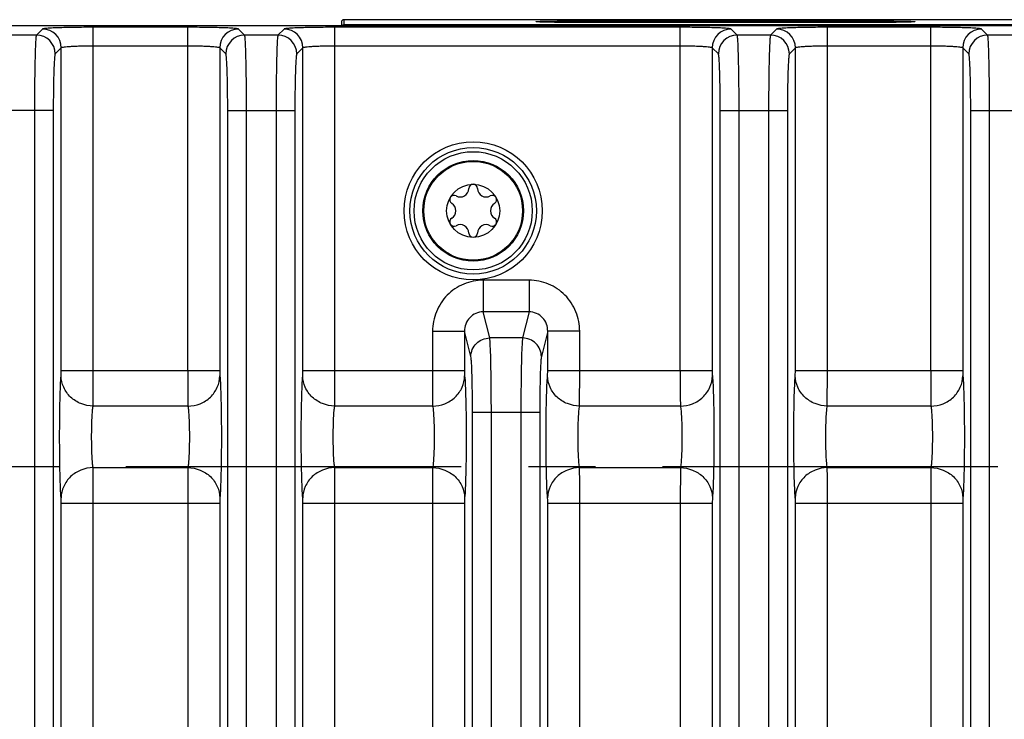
# Model space of a CAD drawing. Header units: inches. Extents: x 0 to 34, y 0 to 22.
# Tile 73 of 133: x 14.7 to 16.8, y 5.2 to 6.6. Entities that reach past the tile are written whole.
import ezdxf

# ---------------------------------------------------------------- set-up
doc = ezdxf.new("R2010")
doc.units = ezdxf.units.IN
doc.header["$LTSCALE"] = 1.87
doc.header["$MEASUREMENT"] = 0
doc.linetypes.add('CENTER', pattern=[0.6, 0.375, -0.075, 0.075, -0.075])
doc.layers.get('0').update_dxf_attribs({"linetype": 'CONTINUOUS'})
doc.layers.add('02___PRT_ALL_AXES', color=7, linetype='CONTINUOUS')
doc.layers.add('COSMETIC', color=7, linetype='CONTINUOUS')

msp = doc.modelspace()

# ---------------------------------------------------------------- linework, layer by layer
at = {"color": 7, "linetype": 'CONTINUOUS'}
for p, q in [((15.4209, 6.6497), (15.4207, 6.6389)), ((24.2428, 6.6497), (15.4209, 6.6497)), ((12.5547, 6.6373), (24.2326, 6.6373)), ((14.7909, 6.6302), (14.7781, 6.6175)), ((14.8971, 5.9164), (14.8971, 6.6338)), ((15.0945, 6.6338), (14.8971, 6.6338)), ((15.0945, 5.9164), (15.0945, 6.6338)), ((15.2135, 6.6175), (15.2008, 6.6302)), ((15.296, 6.6302), (15.2832, 6.6175)), ((15.4022, 5.9164), (15.4022, 6.6338)), ((16.1242, 6.6338), (15.4022, 6.6338)), ((15.4159, 6.6448), (15.4157, 6.6373)), ((24.232, 6.6389), (15.4207, 6.6389)), ((15.4207, 6.6389), (15.4207, 6.6373)), ((15.9235, 6.6473), (15.9235, 6.6438)), ((15.9235, 6.6473), (16.5141, 6.6473)), ((16.5141, 6.6438), (15.9235, 6.6438)), ((16.1242, 5.9164), (16.1242, 6.6338)), ((16.2432, 6.6175), (16.2305, 6.6302)), ((16.3257, 6.6302), (16.3129, 6.6175)), ((16.4319, 5.9164), (16.4319, 6.6338)), ((16.6479, 6.6338), (16.4319, 6.6338)), ((16.5141, 6.6473), (16.5141, 6.6438)), ((16.6479, 5.9164), (16.6479, 6.6338)), ((16.7668, 6.6175), (16.7541, 6.6302)), ((14.7781, 6.6175), (14.7084, 6.6175)), ((15.2832, 6.6175), (15.2135, 6.6175)), ((16.3129, 6.6175), (16.2432, 6.6175)), ((16.8366, 6.6175), (16.7668, 6.6175)), ((14.8302, 6.5909), (14.8175, 6.5781)), ((14.8302, 5.9164), (14.8302, 6.5909)), ((15.0945, 6.5945), (14.8971, 6.5945)), ((15.1614, 6.5909), (15.1614, 5.9164)), ((15.1742, 6.5781), (15.1614, 6.5909)), ((15.3353, 6.5909), (15.3226, 6.5781)), ((15.3353, 5.9164), (15.3353, 6.5909)), ((16.1242, 6.5945), (15.4022, 6.5945)), ((16.1911, 6.5909), (16.1911, 5.9164)), ((16.2039, 6.5781), (16.1911, 6.5909)), ((16.365, 6.5909), (16.3523, 6.5781)), ((16.365, 5.9164), (16.365, 6.5909)), ((16.6479, 6.5945), (16.4319, 6.5945)), ((16.7147, 6.5909), (16.7147, 5.9164)), ((16.7275, 6.5781), (16.7147, 6.5909)), ((14.8135, 6.4601), (14.673, 6.4601)), ((14.7741, 6.4601), (14.7741, 3.3703)), ((14.8135, 6.4601), (14.8135, 3.3703)), ((15.1782, 3.3703), (15.1782, 6.4601)), ((15.1782, 6.4601), (15.3186, 6.4601)), ((15.2175, 3.3703), (15.2175, 6.4601)), ((15.2793, 6.4601), (15.2793, 3.3703)), ((15.3186, 6.4601), (15.3186, 3.3703)), ((16.2078, 3.3703), (16.2078, 6.4601)), ((16.2078, 6.4601), (16.3483, 6.4601)), ((16.2472, 3.3703), (16.2472, 6.4601)), ((16.3089, 6.4601), (16.3089, 3.3703)), ((16.3483, 6.4601), (16.3483, 3.3703)), ((16.7315, 3.3703), (16.7315, 6.4601)), ((16.7315, 6.4601), (16.8719, 6.4601)), ((16.7708, 3.3703), (16.7708, 6.4601)), ((15.7122, 6.1053), (15.7122, 6.039)), ((15.8082, 6.1053), (15.7122, 6.1053)), ((15.8082, 6.1053), (15.8082, 6.039)), ((15.7258, 5.9844), (15.7122, 6.039)), ((15.8082, 6.039), (15.7122, 6.039)), ((15.8082, 6.039), (15.7946, 5.9844)), ((15.6064, 5.9984), (15.6064, 5.9164)), ((15.6064, 5.9984), (15.6732, 5.9984)), ((15.6732, 5.9984), (15.6732, 5.9164)), ((15.6864, 5.9454), (15.6732, 5.9984)), ((15.8471, 5.9984), (15.834, 5.9454)), ((15.8471, 5.9164), (15.8471, 5.9984)), ((15.914, 5.9984), (15.8471, 5.9984)), ((15.914, 5.9164), (15.914, 5.9984)), ((15.7946, 5.9844), (15.7258, 5.9844)), ((14.8299, 5.9052), (14.8302, 5.9164)), ((14.8302, 5.9164), (15.1614, 5.9164)), ((14.8968, 5.8421), (14.8971, 5.9164)), ((15.3351, 5.9052), (15.3353, 5.9164)), ((15.3353, 5.9164), (15.6732, 5.9164)), ((15.4019, 5.8421), (15.4022, 5.9164)), ((15.8469, 5.9052), (15.8471, 5.9164)), ((15.8471, 5.9164), (16.1911, 5.9164)), ((15.9138, 5.8421), (15.914, 5.9164)), ((16.3647, 5.9052), (16.365, 5.9164)), ((16.365, 5.9164), (16.7147, 5.9164)), ((16.4316, 5.8421), (16.4319, 5.9164)), ((15.0948, 5.8421), (14.8968, 5.8421)), ((15.6066, 5.8421), (15.4019, 5.8421)), ((15.69, 4.0019), (15.69, 5.8285)), ((15.8304, 5.8285), (15.69, 5.8285)), ((15.7293, 4.0019), (15.7293, 5.8285)), ((15.7911, 5.8285), (15.7911, 4.0019)), ((15.8304, 5.8285), (15.8304, 4.0019)), ((16.1245, 5.8421), (15.9138, 5.8421)), ((16.6481, 5.8421), (16.4316, 5.8421)), ((14.8968, 5.7133), (15.0948, 5.7133)), ((15.0948, 5.7133), (15.0945, 5.639)), ((15.4019, 5.7133), (15.6066, 5.7133)), ((15.6066, 5.7133), (15.6064, 5.639)), ((15.9138, 5.7133), (16.1245, 5.7133)), ((16.1245, 5.7133), (16.1242, 5.639)), ((16.4316, 5.7133), (16.6481, 5.7133)), ((16.6481, 5.7133), (16.6479, 5.639)), ((15.1617, 5.6501), (15.1614, 5.639)), ((15.6735, 5.6501), (15.6732, 5.639)), ((16.1914, 5.6501), (16.1911, 5.639)), ((16.715, 5.6501), (16.7147, 5.639)), ((14.8302, 4.1914), (14.8302, 5.639)), ((14.8302, 5.639), (15.1614, 5.639)), ((14.8971, 4.1914), (14.8971, 5.639)), ((15.0945, 5.639), (15.0945, 4.1914)), ((15.1614, 5.639), (15.1614, 4.1914)), ((15.3353, 4.1914), (15.3353, 5.639)), ((15.3353, 5.639), (15.6732, 5.639)), ((15.4022, 4.1914), (15.4022, 5.639)), ((15.6064, 5.639), (15.6064, 4.1914)), ((15.6732, 5.639), (15.6732, 4.1914)), ((15.8471, 4.1914), (15.8471, 5.639)), ((15.8471, 5.639), (16.1911, 5.639)), ((15.914, 4.1914), (15.914, 5.639)), ((16.1242, 5.639), (16.1242, 4.1914)), ((16.1911, 5.639), (16.1911, 4.1914)), ((16.365, 4.1914), (16.365, 5.639)), ((16.365, 5.639), (16.7147, 5.639)), ((16.4319, 4.1914), (16.4319, 5.639)), ((16.6479, 5.639), (16.6479, 4.1914)), ((16.7147, 5.639), (16.7147, 4.1914))]:
    msp.add_line(p, q, dxfattribs=at)
for radius in [0.1445, 0.1236, 0.1053, 0.1033, 0.0555]:
    msp.add_circle((15.6913, 6.2502), radius, dxfattribs=at)
for centre, radius, start, end in [((15.4209, 6.6447), 0.005, 89.996, 178.9951), ((14.7908, 6.5908), 0.0394, 0.0842, 89.9158), ((15.2008, 6.5908), 0.0394, 90.0842, 179.9158), ((15.2959, 6.5908), 0.0394, 0.0842, 89.9158), ((15.4207, 6.6339), 0.005, 89.9984, 136.727), ((16.2305, 6.5908), 0.0394, 90.0842, 179.9158), ((16.3256, 6.5908), 0.0394, 0.0842, 89.9158), ((16.7541, 6.5908), 0.0394, 90.0842, 179.9158), ((14.7781, 6.5781), 0.0394, 0.0842, 89.9158), ((15.2136, 6.5781), 0.0394, 90.0842, 179.9158), ((15.2832, 6.5781), 0.0394, 0.0842, 89.9158), ((16.2433, 6.5781), 0.0394, 90.0842, 179.9158), ((16.3129, 6.5781), 0.0394, 0.0842, 89.9158), ((16.7669, 6.5781), 0.0394, 90.0842, 179.9158), ((15.6913, 6.2965), 0.00906, 1.6303, 178.3697), ((15.6512, 6.2733), 0.00906, 61.6303, 238.3697), ((15.6641, 6.2972), 0.0181, 241.6303, 358.3697), ((15.7185, 6.2972), 0.0181, 181.6303, 298.3697), ((15.7314, 6.2733), 0.00906, 301.6303, 118.3697), ((15.637, 6.2502), 0.0181, 301.6303, 58.3697), ((15.7456, 6.2502), 0.0181, 121.6303, 238.3697), ((15.6512, 6.2271), 0.00906, 121.6303, 298.3697), ((15.6641, 6.2032), 0.0181, 1.6303, 118.3697), ((15.7185, 6.2032), 0.0181, 61.6303, 178.3697), ((15.7314, 6.2271), 0.00906, 241.6303, 58.3697), ((15.6913, 6.2039), 0.00906, 181.6303, 358.3697)]:
    msp.add_arc(centre, radius, start, end, dxfattribs=at)
for points, knots in [([(14.8971, 6.6338), (14.8838, 6.6338), (14.8645, 6.6337), (14.8399, 6.6332), (14.8242, 6.6328), (14.8111, 6.6323), (14.8021, 6.6318), (14.7966, 6.6313), (14.7938, 6.631), (14.792, 6.6307), (14.7911, 6.6304), (14.7909, 6.6302)], [0, 0, 0, 0, 0.374119, 0.543968, 0.693877, 0.818356, 0.912859, 0.947756, 0.973996, 0.991383, 1, 1, 1, 1]), ([(15.2008, 6.6302), (15.2006, 6.6304), (15.1996, 6.6307), (15.1978, 6.631), (15.195, 6.6313), (15.1896, 6.6318), (15.1806, 6.6323), (15.1675, 6.6328), (15.1517, 6.6332), (15.1271, 6.6337), (15.1078, 6.6338), (15.0945, 6.6338)], [0, 0, 0, 0, 0.008597, 0.025964, 0.052179, 0.087061, 0.18149, 0.305911, 0.455827, 0.625676, 1, 1, 1, 1]), ([(15.4022, 6.6338), (15.389, 6.6338), (15.3697, 6.6337), (15.345, 6.6332), (15.3293, 6.6328), (15.3162, 6.6323), (15.3072, 6.6318), (15.3017, 6.6313), (15.2989, 6.631), (15.2972, 6.6307), (15.2962, 6.6304), (15.296, 6.6302)], [0, 0, 0, 0, 0.374119, 0.543968, 0.693877, 0.818356, 0.912859, 0.947756, 0.973996, 0.991383, 1, 1, 1, 1]), ([(15.8229, 6.6455), (15.8229, 6.6456), (15.8234, 6.6457), (15.8238, 6.6458), (15.8247, 6.6459), (15.8257, 6.646), (15.8275, 6.6461), (15.8304, 6.6462), (15.8345, 6.6464), (15.8396, 6.6465), (15.8454, 6.6467), (15.8547, 6.6468), (15.8679, 6.647), (15.8852, 6.6472), (15.904, 6.6473), (15.917, 6.6473), (15.9235, 6.6473)], [0, 0, 0, 0, 0.003636, 0.008994, 0.016773, 0.026965, 0.03955, 0.071776, 0.113136, 0.163228, 0.221576, 0.287618, 0.439913, 0.614301, 0.804287, 1, 1, 1, 1]), ([(15.9235, 6.6438), (15.9171, 6.6438), (15.9044, 6.6438), (15.886, 6.6439), (15.8714, 6.644), (15.8605, 6.6442), (15.8533, 6.6443), (15.8467, 6.6444), (15.8408, 6.6446), (15.8357, 6.6447), (15.8314, 6.6448), (15.8284, 6.645), (15.8264, 6.6451), (15.8252, 6.6452), (15.8243, 6.6453), (15.8237, 6.6453), (15.8232, 6.6454), (15.823, 6.6455), (15.8229, 6.6455)], [0, 0, 0, 0, 0.191597, 0.377824, 0.549417, 0.627753, 0.700256, 0.766188, 0.824878, 0.875779, 0.918432, 0.95244, 0.966098, 0.977483, 0.98657, 0.993345, 0.997804, 1, 1, 1, 1]), ([(16.2305, 6.6302), (16.2303, 6.6304), (16.2293, 6.6307), (16.2275, 6.631), (16.2247, 6.6313), (16.2192, 6.6318), (16.2103, 6.6323), (16.1972, 6.6328), (16.1814, 6.6332), (16.1568, 6.6337), (16.1375, 6.6338), (16.1242, 6.6338)], [0, 0, 0, 0, 0.008597, 0.025964, 0.052179, 0.087061, 0.18149, 0.305911, 0.455827, 0.625676, 1, 1, 1, 1]), ([(16.4319, 6.6338), (16.4186, 6.6338), (16.3993, 6.6337), (16.3747, 6.6332), (16.359, 6.6328), (16.3459, 6.6323), (16.3369, 6.6318), (16.3314, 6.6313), (16.3286, 6.631), (16.3269, 6.6307), (16.3259, 6.6304), (16.3257, 6.6302)], [0, 0, 0, 0, 0.374119, 0.543968, 0.693877, 0.818356, 0.912859, 0.947756, 0.973996, 0.991383, 1, 1, 1, 1]), ([(16.5141, 6.6473), (16.5206, 6.6473), (16.5336, 6.6473), (16.5524, 6.6472), (16.5697, 6.647), (16.5829, 6.6468), (16.5922, 6.6467), (16.598, 6.6465), (16.603, 6.6464), (16.6072, 6.6462), (16.6101, 6.6461), (16.6119, 6.646), (16.6129, 6.6459), (16.6138, 6.6458), (16.6142, 6.6457), (16.6147, 6.6456), (16.6147, 6.6455)], [0, 0, 0, 0, 0.195826, 0.385808, 0.560148, 0.712431, 0.778462, 0.836799, 0.886882, 0.928236, 0.960456, 0.97304, 0.98323, 0.991008, 0.996364, 1, 1, 1, 1]), ([(16.6147, 6.6455), (16.6146, 6.6455), (16.6144, 6.6454), (16.6139, 6.6453), (16.6133, 6.6453), (16.6124, 6.6452), (16.6112, 6.6451), (16.6092, 6.645), (16.6062, 6.6448), (16.6019, 6.6447), (16.5968, 6.6446), (16.5909, 6.6444), (16.5843, 6.6443), (16.577, 6.6442), (16.5662, 6.644), (16.5516, 6.6439), (16.5332, 6.6438), (16.5205, 6.6438), (16.5141, 6.6438)], [0, 0, 0, 0, 0.002196, 0.006656, 0.013431, 0.02252, 0.033907, 0.047568, 0.081581, 0.12424, 0.17515, 0.233851, 0.299794, 0.372301, 0.450644, 0.622288, 0.808515, 1, 1, 1, 1]), ([(16.7541, 6.6302), (16.7539, 6.6304), (16.7529, 6.6307), (16.7511, 6.631), (16.7484, 6.6313), (16.7429, 6.6318), (16.7339, 6.6323), (16.7208, 6.6328), (16.7051, 6.6332), (16.6804, 6.6337), (16.6611, 6.6338), (16.6479, 6.6338)], [0, 0, 0, 0, 0.008597, 0.025964, 0.052179, 0.087061, 0.18149, 0.305911, 0.455827, 0.625676, 1, 1, 1, 1]), ([(14.7781, 6.6175), (14.7779, 6.6171), (14.7777, 6.6157), (14.7772, 6.6131), (14.7769, 6.609), (14.7764, 6.6008), (14.7758, 6.5875), (14.7752, 6.5682), (14.7748, 6.5448), (14.7743, 6.5084), (14.7741, 6.4798), (14.7741, 6.4601)], [0, 0, 0, 0, 0.008329, 0.02557, 0.051712, 0.086556, 0.180988, 0.305477, 0.455483, 0.625443, 1, 1, 1, 1]), ([(15.2175, 6.4601), (15.2175, 6.4798), (15.2174, 6.5084), (15.2169, 6.5448), (15.2164, 6.5682), (15.2158, 6.5875), (15.2153, 6.6008), (15.2147, 6.609), (15.2144, 6.6131), (15.214, 6.6157), (15.2138, 6.6171), (15.2135, 6.6175)], [0, 0, 0, 0, 0.374557, 0.544517, 0.694523, 0.819012, 0.913444, 0.948288, 0.97443, 0.991671, 1, 1, 1, 1]), ([(15.2832, 6.6175), (15.283, 6.6171), (15.2828, 6.6157), (15.2824, 6.6131), (15.282, 6.609), (15.2815, 6.6008), (15.2809, 6.5875), (15.2804, 6.5682), (15.2799, 6.5448), (15.2794, 6.5084), (15.2793, 6.4798), (15.2793, 6.4601)], [0, 0, 0, 0, 0.008329, 0.02557, 0.051712, 0.086556, 0.180988, 0.305477, 0.455483, 0.625443, 1, 1, 1, 1]), ([(16.2472, 6.4601), (16.2472, 6.4798), (16.2471, 6.5084), (16.2466, 6.5448), (16.2461, 6.5682), (16.2455, 6.5875), (16.245, 6.6008), (16.2444, 6.609), (16.2441, 6.6131), (16.2437, 6.6157), (16.2435, 6.6171), (16.2432, 6.6175)], [0, 0, 0, 0, 0.374557, 0.544517, 0.694523, 0.819012, 0.913444, 0.948288, 0.97443, 0.991671, 1, 1, 1, 1]), ([(16.3129, 6.6175), (16.3127, 6.6171), (16.3125, 6.6157), (16.312, 6.6131), (16.3117, 6.609), (16.3112, 6.6008), (16.3106, 6.5875), (16.31, 6.5682), (16.3096, 6.5448), (16.3091, 6.5084), (16.3089, 6.4798), (16.3089, 6.4601)], [0, 0, 0, 0, 0.008329, 0.02557, 0.051712, 0.086556, 0.180988, 0.305477, 0.455483, 0.625443, 1, 1, 1, 1]), ([(16.7708, 6.4601), (16.7708, 6.4798), (16.7707, 6.5084), (16.7702, 6.5448), (16.7697, 6.5682), (16.7691, 6.5875), (16.7686, 6.6008), (16.768, 6.609), (16.7677, 6.6131), (16.7673, 6.6157), (16.7671, 6.6171), (16.7668, 6.6175)], [0, 0, 0, 0, 0.374557, 0.544517, 0.694523, 0.819012, 0.913444, 0.948288, 0.97443, 0.991671, 1, 1, 1, 1]), ([(14.8971, 6.5945), (14.8887, 6.5945), (14.8766, 6.5943), (14.8611, 6.5939), (14.8512, 6.5935), (14.843, 6.5929), (14.8366, 6.5924), (14.8328, 6.5917), (14.8305, 6.5914), (14.8302, 6.5909)], [0, 0, 0, 0, 0.373447, 0.54299, 0.692643, 0.816964, 0.91148, 0.97293, 1, 1, 1, 1]), ([(15.1614, 6.5909), (15.1611, 6.5914), (15.1588, 6.5917), (15.1551, 6.5924), (15.1487, 6.5929), (15.1405, 6.5935), (15.1306, 6.5939), (15.1151, 6.5943), (15.1029, 6.5945), (15.0945, 6.5945)], [0, 0, 0, 0, 0.027052, 0.088466, 0.182908, 0.307182, 0.456838, 0.626375, 1, 1, 1, 1]), ([(15.4022, 6.5945), (15.3939, 6.5945), (15.3817, 6.5943), (15.3662, 6.5939), (15.3563, 6.5935), (15.3481, 6.5929), (15.3417, 6.5924), (15.3379, 6.5917), (15.3357, 6.5914), (15.3353, 6.5909)], [0, 0, 0, 0, 0.373447, 0.54299, 0.692643, 0.816964, 0.91148, 0.97293, 1, 1, 1, 1]), ([(16.1911, 6.5909), (16.1908, 6.5914), (16.1885, 6.5917), (16.1848, 6.5924), (16.1784, 6.5929), (16.1702, 6.5935), (16.1603, 6.5939), (16.1448, 6.5943), (16.1326, 6.5945), (16.1242, 6.5945)], [0, 0, 0, 0, 0.027052, 0.088466, 0.182908, 0.307182, 0.456838, 0.626375, 1, 1, 1, 1]), ([(16.4319, 6.5945), (16.4235, 6.5945), (16.4114, 6.5943), (16.3959, 6.5939), (16.386, 6.5935), (16.3778, 6.5929), (16.3714, 6.5924), (16.3676, 6.5917), (16.3653, 6.5914), (16.365, 6.5909)], [0, 0, 0, 0, 0.373447, 0.54299, 0.692643, 0.816964, 0.91148, 0.97293, 1, 1, 1, 1]), ([(16.7147, 6.5909), (16.7144, 6.5914), (16.7121, 6.5917), (16.7084, 6.5924), (16.702, 6.5929), (16.6938, 6.5935), (16.6839, 6.5939), (16.6684, 6.5943), (16.6562, 6.5945), (16.6479, 6.5945)], [0, 0, 0, 0, 0.027052, 0.088466, 0.182908, 0.307182, 0.456838, 0.626375, 1, 1, 1, 1]), ([(14.8175, 6.5781), (14.8172, 6.5779), (14.817, 6.5768), (14.8166, 6.5749), (14.8163, 6.5718), (14.8157, 6.5657), (14.8152, 6.5557), (14.8146, 6.5411), (14.8141, 6.5236), (14.8136, 6.4963), (14.8135, 6.4748), (14.8135, 6.4601)], [0, 0, 0, 0, 0.008604, 0.025967, 0.052176, 0.087054, 0.181481, 0.305903, 0.455824, 0.625684, 1, 1, 1, 1]), ([(15.1782, 6.4601), (15.1782, 6.4748), (15.178, 6.4963), (15.1775, 6.5236), (15.1771, 6.5411), (15.1765, 6.5557), (15.1759, 6.5657), (15.1754, 6.5718), (15.1751, 6.5749), (15.1747, 6.5768), (15.1744, 6.5779), (15.1742, 6.5781)], [0, 0, 0, 0, 0.374316, 0.544176, 0.694097, 0.818519, 0.912946, 0.947824, 0.974033, 0.991396, 1, 1, 1, 1]), ([(15.3226, 6.5781), (15.3224, 6.5779), (15.3221, 6.5768), (15.3217, 6.5749), (15.3214, 6.5718), (15.3208, 6.5657), (15.3203, 6.5557), (15.3197, 6.5411), (15.3192, 6.5236), (15.3187, 6.4963), (15.3186, 6.4748), (15.3186, 6.4601)], [0, 0, 0, 0, 0.008604, 0.025967, 0.052176, 0.087054, 0.181481, 0.305903, 0.455824, 0.625684, 1, 1, 1, 1]), ([(16.2078, 6.4601), (16.2078, 6.4748), (16.2077, 6.4963), (16.2072, 6.5236), (16.2068, 6.5411), (16.2062, 6.5557), (16.2056, 6.5657), (16.2051, 6.5718), (16.2047, 6.5749), (16.2043, 6.5768), (16.2041, 6.5779), (16.2039, 6.5781)], [0, 0, 0, 0, 0.374316, 0.544176, 0.694097, 0.818519, 0.912946, 0.947824, 0.974033, 0.991396, 1, 1, 1, 1]), ([(16.3523, 6.5781), (16.352, 6.5779), (16.3518, 6.5768), (16.3514, 6.5749), (16.3511, 6.5718), (16.3505, 6.5657), (16.35, 6.5557), (16.3494, 6.5411), (16.3489, 6.5236), (16.3484, 6.4963), (16.3483, 6.4748), (16.3483, 6.4601)], [0, 0, 0, 0, 0.008604, 0.025967, 0.052176, 0.087054, 0.181481, 0.305903, 0.455824, 0.625684, 1, 1, 1, 1]), ([(16.7315, 6.4601), (16.7315, 6.4748), (16.7313, 6.4963), (16.7308, 6.5236), (16.7304, 6.5411), (16.7298, 6.5557), (16.7292, 6.5657), (16.7287, 6.5718), (16.7284, 6.5749), (16.728, 6.5768), (16.7277, 6.5779), (16.7275, 6.5781)], [0, 0, 0, 0, 0.374316, 0.544176, 0.694097, 0.818519, 0.912946, 0.947824, 0.974033, 0.991396, 1, 1, 1, 1]), ([(15.7122, 6.1053), (15.6984, 6.1053), (15.6704, 6.0997), (15.6352, 6.0758), (15.6118, 6.0402), (15.6064, 6.0123), (15.6064, 5.9984)], [0, 0, 0, 0, 0.250003, 0.499951, 0.749924, 1, 1, 1, 1]), ([(15.914, 5.9984), (15.914, 6.0123), (15.9086, 6.0402), (15.8852, 6.0758), (15.85, 6.0997), (15.822, 6.1053), (15.8082, 6.1053)], [0, 0, 0, 0, 0.250075, 0.50005, 0.750001, 1, 1, 1, 1]), ([(15.7122, 6.039), (15.707, 6.039), (15.6964, 6.0369), (15.6833, 6.0275), (15.675, 6.014), (15.6732, 6.0036), (15.6732, 5.9984)], [0, 0, 0, 0, 0.252287, 0.503673, 0.752857, 1, 1, 1, 1]), ([(15.8471, 5.9984), (15.8472, 6.0036), (15.8454, 6.014), (15.8371, 6.0275), (15.824, 6.0369), (15.8134, 6.039), (15.8082, 6.039)], [0, 0, 0, 0, 0.247143, 0.496329, 0.747717, 1, 1, 1, 1]), ([(15.6864, 5.9454), (15.6865, 5.9554), (15.695, 5.9761), (15.7158, 5.9844), (15.7258, 5.9844)], [0, 0, 0, 0, 0.498388, 1, 1, 1, 1]), ([(15.7293, 5.8285), (15.7293, 5.8468), (15.7292, 5.8813), (15.7285, 5.9274), (15.7277, 5.9589), (15.7266, 5.9764), (15.7262, 5.9823), (15.7258, 5.9844)], [0, 0, 0, 0, 0.353542, 0.662219, 0.887141, 0.958811, 1, 1, 1, 1]), ([(15.7946, 5.9844), (15.7942, 5.9823), (15.7938, 5.9764), (15.7927, 5.9589), (15.7919, 5.9274), (15.7912, 5.8813), (15.7911, 5.8468), (15.7911, 5.8285)], [0, 0, 0, 0, 0.041189, 0.11286, 0.337782, 0.646459, 1, 1, 1, 1]), ([(15.834, 5.9454), (15.8339, 5.9554), (15.8254, 5.9761), (15.8046, 5.9844), (15.7946, 5.9844)], [0, 0, 0, 0, 0.498388, 1, 1, 1, 1]), ([(15.69, 5.8285), (15.69, 5.8423), (15.6898, 5.8681), (15.6891, 5.9027), (15.6883, 5.9263), (15.6873, 5.9394), (15.6868, 5.9439), (15.6864, 5.9454)], [0, 0, 0, 0, 0.353419, 0.661997, 0.886903, 0.958641, 1, 1, 1, 1]), ([(15.834, 5.9454), (15.8336, 5.9439), (15.8331, 5.9394), (15.8321, 5.9263), (15.8313, 5.9027), (15.8306, 5.8681), (15.8304, 5.8423), (15.8304, 5.8285)], [0, 0, 0, 0, 0.041359, 0.113097, 0.338005, 0.646582, 1, 1, 1, 1]), ([(15.0945, 5.9164), (15.0945, 5.9084), (15.0946, 5.8836), (15.0946, 5.8589), (15.0948, 5.8421)], [0, 0, 0, 0, 0.321742, 1, 1, 1, 1]), ([(15.1614, 5.9164), (15.1614, 5.9152), (15.1615, 5.9115), (15.1615, 5.9078), (15.1617, 5.9052)], [0, 0, 0, 0, 0.321678, 1, 1, 1, 1]), ([(15.6064, 5.9164), (15.6064, 5.9084), (15.6064, 5.8836), (15.6064, 5.8589), (15.6066, 5.8421)], [0, 0, 0, 0, 0.321742, 1, 1, 1, 1]), ([(15.6732, 5.9164), (15.6732, 5.9152), (15.6733, 5.9115), (15.6733, 5.9078), (15.6735, 5.9052)], [0, 0, 0, 0, 0.321678, 1, 1, 1, 1]), ([(16.1242, 5.9164), (16.1242, 5.9084), (16.1243, 5.8836), (16.1242, 5.8589), (16.1245, 5.8421)], [0, 0, 0, 0, 0.321742, 1, 1, 1, 1]), ([(16.1911, 5.9164), (16.1911, 5.9152), (16.1912, 5.9115), (16.1911, 5.9078), (16.1914, 5.9052)], [0, 0, 0, 0, 0.321678, 1, 1, 1, 1]), ([(16.6479, 5.9164), (16.6479, 5.9084), (16.6479, 5.8836), (16.6479, 5.8589), (16.6481, 5.8421)], [0, 0, 0, 0, 0.321742, 1, 1, 1, 1]), ([(16.7147, 5.9164), (16.7147, 5.9152), (16.7148, 5.9115), (16.7148, 5.9078), (16.715, 5.9052)], [0, 0, 0, 0, 0.321678, 1, 1, 1, 1]), ([(14.8299, 5.6501), (14.8293, 5.6566), (14.8284, 5.6731), (14.8271, 5.7156), (14.8266, 5.7777), (14.8271, 5.8398), (14.8284, 5.8823), (14.8293, 5.8987), (14.8299, 5.9052)], [0, 0, 0, 0, 0.076843, 0.193551, 0.5, 0.806448, 0.923156, 1, 1, 1, 1]), ([(14.8968, 5.8421), (14.8882, 5.8422), (14.8709, 5.8456), (14.8488, 5.8595), (14.8338, 5.8804), (14.83, 5.8971), (14.8299, 5.9052)], [0, 0, 0, 0, 0.256111, 0.509215, 0.756946, 1, 1, 1, 1]), ([(15.0948, 5.8421), (15.1035, 5.8422), (15.1208, 5.8455), (15.1428, 5.8595), (15.1579, 5.8804), (15.1616, 5.8971), (15.1617, 5.9052)], [0, 0, 0, 0, 0.256111, 0.509215, 0.756946, 1, 1, 1, 1]), ([(15.1617, 5.9052), (15.1624, 5.8987), (15.1632, 5.8823), (15.1646, 5.8398), (15.1651, 5.7777), (15.1646, 5.7156), (15.1632, 5.6731), (15.1624, 5.6566), (15.1617, 5.6501)], [0, 0, 0, 0, 0.076844, 0.193552, 0.5, 0.806449, 0.923156, 1, 1, 1, 1]), ([(15.3351, 5.6501), (15.3344, 5.6566), (15.3336, 5.6731), (15.3322, 5.7156), (15.3317, 5.7777), (15.3322, 5.8398), (15.3336, 5.8823), (15.3344, 5.8987), (15.3351, 5.9052)], [0, 0, 0, 0, 0.076843, 0.193551, 0.5, 0.806448, 0.923156, 1, 1, 1, 1]), ([(15.4019, 5.8421), (15.3933, 5.8422), (15.376, 5.8456), (15.3539, 5.8595), (15.3389, 5.8804), (15.3352, 5.8971), (15.3351, 5.9052)], [0, 0, 0, 0, 0.256111, 0.509215, 0.756946, 1, 1, 1, 1]), ([(15.6066, 5.8421), (15.6153, 5.8422), (15.6326, 5.8455), (15.6546, 5.8595), (15.6697, 5.8804), (15.6734, 5.8971), (15.6735, 5.9052)], [0, 0, 0, 0, 0.256111, 0.509215, 0.756946, 1, 1, 1, 1]), ([(15.6735, 5.9052), (15.6742, 5.8987), (15.675, 5.8823), (15.6764, 5.8398), (15.6769, 5.7777), (15.6764, 5.7156), (15.675, 5.6731), (15.6742, 5.6566), (15.6735, 5.6501)], [0, 0, 0, 0, 0.076844, 0.193552, 0.5, 0.806449, 0.923156, 1, 1, 1, 1]), ([(15.8469, 5.6501), (15.8462, 5.6566), (15.8454, 5.6731), (15.844, 5.7156), (15.8435, 5.7777), (15.844, 5.8398), (15.8454, 5.8823), (15.8462, 5.8987), (15.8469, 5.9052)], [0, 0, 0, 0, 0.076843, 0.193551, 0.5, 0.806448, 0.923156, 1, 1, 1, 1]), ([(15.9138, 5.8421), (15.9051, 5.8422), (15.8878, 5.8456), (15.8657, 5.8595), (15.8507, 5.8804), (15.847, 5.8971), (15.8469, 5.9052)], [0, 0, 0, 0, 0.256111, 0.509215, 0.756946, 1, 1, 1, 1]), ([(16.1245, 5.8421), (16.1331, 5.8422), (16.1504, 5.8455), (16.1725, 5.8595), (16.1876, 5.8804), (16.1913, 5.8971), (16.1914, 5.9052)], [0, 0, 0, 0, 0.256111, 0.509215, 0.756946, 1, 1, 1, 1]), ([(16.1914, 5.9052), (16.1921, 5.8987), (16.1929, 5.8823), (16.1943, 5.8398), (16.1948, 5.7777), (16.1943, 5.7156), (16.1929, 5.6731), (16.1921, 5.6566), (16.1914, 5.6501)], [0, 0, 0, 0, 0.076844, 0.193552, 0.5, 0.806449, 0.923156, 1, 1, 1, 1]), ([(16.3647, 5.6501), (16.3641, 5.6566), (16.3632, 5.6731), (16.3619, 5.7156), (16.3614, 5.7777), (16.3619, 5.8398), (16.3632, 5.8823), (16.3641, 5.8987), (16.3647, 5.9052)], [0, 0, 0, 0, 0.076843, 0.193551, 0.5, 0.806448, 0.923156, 1, 1, 1, 1]), ([(16.4316, 5.8421), (16.423, 5.8422), (16.4057, 5.8456), (16.3836, 5.8595), (16.3686, 5.8804), (16.3648, 5.8971), (16.3647, 5.9052)], [0, 0, 0, 0, 0.256111, 0.509215, 0.756946, 1, 1, 1, 1]), ([(16.6481, 5.8421), (16.6568, 5.8422), (16.6741, 5.8455), (16.6961, 5.8595), (16.7112, 5.8804), (16.7149, 5.8971), (16.715, 5.9052)], [0, 0, 0, 0, 0.256111, 0.509215, 0.756946, 1, 1, 1, 1]), ([(16.715, 5.9052), (16.7157, 5.8987), (16.7165, 5.8823), (16.7179, 5.8398), (16.7184, 5.7777), (16.7179, 5.7156), (16.7165, 5.6731), (16.7157, 5.6566), (16.715, 5.6501)], [0, 0, 0, 0, 0.076844, 0.193552, 0.5, 0.806449, 0.923156, 1, 1, 1, 1]), ([(14.8968, 5.7133), (14.8962, 5.7166), (14.8953, 5.7249), (14.894, 5.7463), (14.8935, 5.7777), (14.894, 5.8091), (14.8953, 5.8305), (14.8962, 5.8388), (14.8968, 5.8421)], [0, 0, 0, 0, 0.077147, 0.193831, 0.500016, 0.806192, 0.922866, 1, 1, 1, 1]), ([(15.0948, 5.8421), (15.0955, 5.8388), (15.0963, 5.8305), (15.0977, 5.8091), (15.0982, 5.7777), (15.0977, 5.7463), (15.0963, 5.7249), (15.0955, 5.7166), (15.0948, 5.7133)], [0, 0, 0, 0, 0.077134, 0.193809, 0.499986, 0.806171, 0.922854, 1, 1, 1, 1]), ([(15.4019, 5.7133), (15.4013, 5.7166), (15.4004, 5.7249), (15.3991, 5.7463), (15.3986, 5.7777), (15.3991, 5.8091), (15.4004, 5.8305), (15.4013, 5.8388), (15.4019, 5.8421)], [0, 0, 0, 0, 0.077147, 0.193831, 0.500016, 0.806192, 0.922866, 1, 1, 1, 1]), ([(15.6066, 5.8421), (15.6073, 5.8388), (15.6081, 5.8305), (15.6095, 5.8091), (15.61, 5.7777), (15.6095, 5.7463), (15.6081, 5.7249), (15.6073, 5.7166), (15.6066, 5.7133)], [0, 0, 0, 0, 0.077134, 0.193809, 0.499986, 0.806171, 0.922854, 1, 1, 1, 1]), ([(15.9138, 5.7133), (15.9131, 5.7166), (15.9122, 5.7249), (15.9109, 5.7463), (15.9104, 5.7777), (15.9109, 5.8091), (15.9122, 5.8305), (15.9131, 5.8388), (15.9138, 5.8421)], [0, 0, 0, 0, 0.077147, 0.193831, 0.500016, 0.806192, 0.922866, 1, 1, 1, 1]), ([(16.1245, 5.8421), (16.1252, 5.8388), (16.126, 5.8305), (16.1274, 5.8091), (16.1279, 5.7777), (16.1274, 5.7463), (16.126, 5.7249), (16.1252, 5.7166), (16.1245, 5.7133)], [0, 0, 0, 0, 0.077134, 0.193809, 0.499986, 0.806171, 0.922854, 1, 1, 1, 1]), ([(16.4316, 5.7133), (16.431, 5.7166), (16.4301, 5.7249), (16.4288, 5.7463), (16.4283, 5.7777), (16.4288, 5.8091), (16.4301, 5.8305), (16.431, 5.8388), (16.4316, 5.8421)], [0, 0, 0, 0, 0.077147, 0.193831, 0.500016, 0.806192, 0.922866, 1, 1, 1, 1]), ([(16.6481, 5.8421), (16.6488, 5.8388), (16.6496, 5.8305), (16.651, 5.8091), (16.6515, 5.7777), (16.651, 5.7463), (16.6496, 5.7249), (16.6488, 5.7166), (16.6481, 5.7133)], [0, 0, 0, 0, 0.077134, 0.193809, 0.499986, 0.806171, 0.922854, 1, 1, 1, 1]), ([(14.8968, 5.7133), (14.8882, 5.7132), (14.8709, 5.7098), (14.8488, 5.6959), (14.8338, 5.675), (14.83, 5.6583), (14.8299, 5.6501)], [0, 0, 0, 0, 0.256111, 0.509215, 0.756946, 1, 1, 1, 1]), ([(14.8971, 5.639), (14.8971, 5.647), (14.8971, 5.6717), (14.8971, 5.6965), (14.8968, 5.7133)], [0, 0, 0, 0, 0.321753, 1, 1, 1, 1]), ([(15.0948, 5.7133), (15.1035, 5.7132), (15.1208, 5.7098), (15.1428, 5.6959), (15.1579, 5.675), (15.1616, 5.6583), (15.1617, 5.6501)], [0, 0, 0, 0, 0.256111, 0.509215, 0.756946, 1, 1, 1, 1]), ([(15.4019, 5.7133), (15.3933, 5.7132), (15.376, 5.7098), (15.3539, 5.6959), (15.3389, 5.675), (15.3352, 5.6583), (15.3351, 5.6501)], [0, 0, 0, 0, 0.256111, 0.509215, 0.756946, 1, 1, 1, 1]), ([(15.4022, 5.639), (15.4022, 5.647), (15.4022, 5.6717), (15.4022, 5.6965), (15.4019, 5.7133)], [0, 0, 0, 0, 0.321753, 1, 1, 1, 1]), ([(15.6066, 5.7133), (15.6153, 5.7132), (15.6326, 5.7098), (15.6546, 5.6959), (15.6697, 5.675), (15.6734, 5.6583), (15.6735, 5.6501)], [0, 0, 0, 0, 0.256111, 0.509215, 0.756946, 1, 1, 1, 1]), ([(15.9138, 5.7133), (15.9051, 5.7132), (15.8878, 5.7098), (15.8657, 5.6959), (15.8507, 5.675), (15.847, 5.6583), (15.8469, 5.6501)], [0, 0, 0, 0, 0.256111, 0.509215, 0.756946, 1, 1, 1, 1]), ([(15.914, 5.639), (15.914, 5.647), (15.914, 5.6717), (15.914, 5.6965), (15.9138, 5.7133)], [0, 0, 0, 0, 0.321753, 1, 1, 1, 1]), ([(16.1245, 5.7133), (16.1331, 5.7132), (16.1504, 5.7098), (16.1725, 5.6959), (16.1876, 5.675), (16.1913, 5.6583), (16.1914, 5.6501)], [0, 0, 0, 0, 0.256111, 0.509215, 0.756946, 1, 1, 1, 1]), ([(16.4316, 5.7133), (16.423, 5.7132), (16.4057, 5.7098), (16.3836, 5.6959), (16.3686, 5.675), (16.3648, 5.6583), (16.3647, 5.6501)], [0, 0, 0, 0, 0.256111, 0.509215, 0.756946, 1, 1, 1, 1]), ([(16.4319, 5.639), (16.4319, 5.647), (16.4319, 5.6717), (16.4319, 5.6965), (16.4316, 5.7133)], [0, 0, 0, 0, 0.321753, 1, 1, 1, 1]), ([(16.6481, 5.7133), (16.6568, 5.7132), (16.6741, 5.7098), (16.6961, 5.6959), (16.7112, 5.675), (16.7149, 5.6583), (16.715, 5.6501)], [0, 0, 0, 0, 0.256111, 0.509215, 0.756946, 1, 1, 1, 1]), ([(14.8302, 5.639), (14.8302, 5.6402), (14.8302, 5.6439), (14.8302, 5.6476), (14.8299, 5.6501)], [0, 0, 0, 0, 0.321678, 1, 1, 1, 1]), ([(15.3353, 5.639), (15.3353, 5.6402), (15.3353, 5.6439), (15.3353, 5.6476), (15.3351, 5.6501)], [0, 0, 0, 0, 0.321678, 1, 1, 1, 1]), ([(15.8471, 5.639), (15.8471, 5.6402), (15.8471, 5.6439), (15.8471, 5.6476), (15.8469, 5.6501)], [0, 0, 0, 0, 0.321678, 1, 1, 1, 1]), ([(16.365, 5.639), (16.365, 5.6402), (16.365, 5.6439), (16.365, 5.6476), (16.3647, 5.6501)], [0, 0, 0, 0, 0.321678, 1, 1, 1, 1])]:
    msp.add_open_spline(points, degree=3, knots=knots, dxfattribs=at)
at = {"layer": '02___PRT_ALL_AXES', "color": 7, "linetype": 'CENTER'}
msp.add_line((19.0324, 5.7152), (14.5266, 5.7152), dxfattribs=at)
at = {"layer": 'COSMETIC', "color": 7, "linetype": 'CONTINUOUS'}
msp.add_circle((15.6913, 6.2502), 0.1323, dxfattribs=at)

doc.saveas('drawing.dxf')
